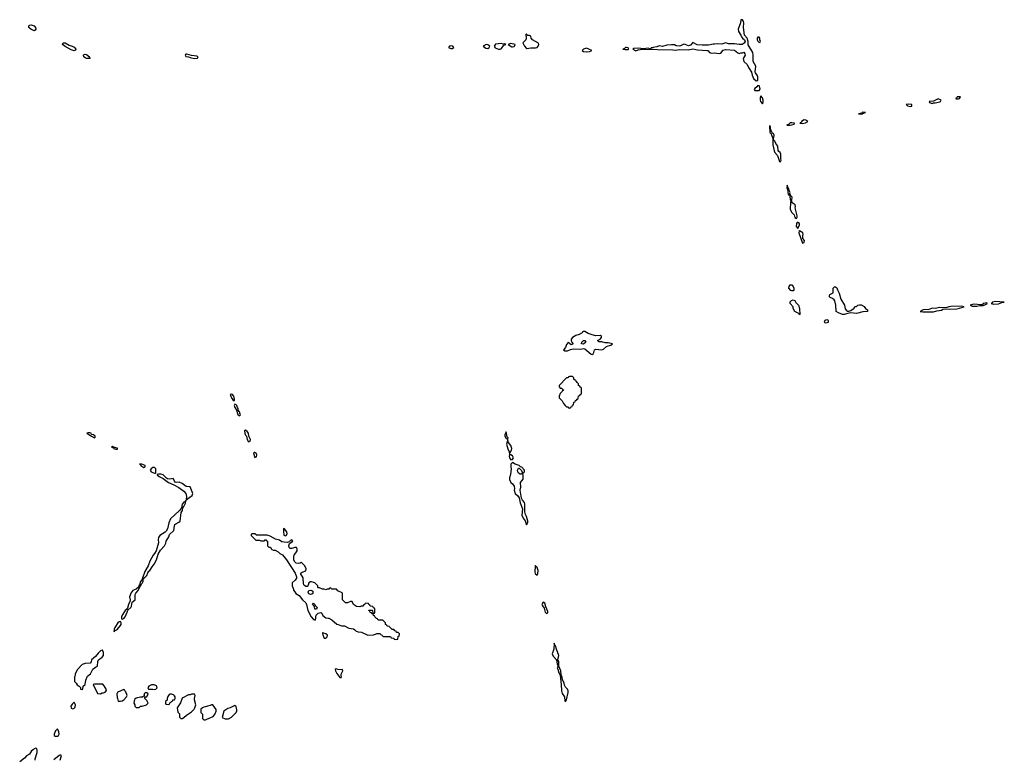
# Model space of a CAD drawing. Header units: inches. Extents: x 2769379 to 2883802, y 684208 to 828654.
# Tile 118 of 256: x 2786002 to 2798766, y 748322 to 757911. Entities that reach past the tile are written whole.
import ezdxf

# ---------------------------------------------------------------- set-up
doc = ezdxf.new("R2010")
doc.units = ezdxf.units.IN
doc.header["$MEASUREMENT"] = 0
for name, color, linetype in [('C7784', 7, 'Continuous'), ('C7785', 7, 'Continuous'), ('C7794', 7, 'Continuous'), ('C7795', 7, 'Continuous')]:
    doc.layers.add(name, color=color, linetype=linetype)

msp = doc.modelspace()

# ---------------------------------------------------------------- linework, layer by layer
at = {"layer": 'C7784', "color": 2, "elevation": 6}
for points in [[(2787225, 750000), (2787222, 749982), (2787230, 749974), (2787233, 749987), (2787255, 750000)], [(2786202, 748310), (2786202, 748330), (2786228, 748410), (2786227, 748447), (2786222, 748462), (2786210, 748466), (2786190, 748458), (2786177, 748443), (2786154, 748430), (2786131, 748389), (2786090, 748368), (2786064, 748336), (2786002, 748290)], [(2786528, 748310), (2786546, 748370), (2786536, 748376), (2786524, 748376), (2786514, 748370), (2786446, 748314)]]:
    msp.add_lwpolyline(points, dxfattribs=at)
for points in [[(2789930, 749966), (2789926, 749954), (2789930, 749934), (2789943, 749903), (2789950, 749891), (2789970, 749891), (2789989, 749910), (2789994, 749930), (2789970, 749949), (2789936, 749956)], [(2787070, 749738), (2787050, 749729), (2787020, 749700), (2786984, 749656), (2786934, 749610), (2786930, 749586), (2786914, 749570), (2786850, 749566), (2786814, 749550), (2786750, 749486), (2786722, 749430), (2786722, 749410), (2786714, 749390), (2786714, 749330), (2786734, 749310), (2786746, 749286), (2786774, 749270), (2786790, 749254), (2786792, 749230), (2786810, 749226), (2786819, 749230), (2786824, 749270), (2786850, 749291), (2786861, 749350), (2786879, 749401), (2786922, 749430), (2786949, 749491), (2786983, 749517), (2787009, 749531), (2787017, 749590), (2787024, 749610), (2787073, 749647), (2787089, 749670), (2787090, 749706), (2787076, 749736)], [(2787078, 749298), (2786970, 749298), (2786954, 749290), (2787010, 749174), (2787050, 749172), (2787070, 749182), (2787090, 749182), (2787108, 749192), (2787126, 749214), (2787122, 749230), (2787096, 749276)], [(2787710, 749288), (2787674, 749270), (2787662, 749250), (2787673, 749233), (2787730, 749232), (2787750, 749225), (2787766, 749230), (2787786, 749250), (2787775, 749275), (2787747, 749287)], [(2787350, 749226), (2787282, 749198), (2787272, 749190), (2787262, 749170), (2787265, 749125), (2787272, 749110), (2787278, 749078), (2787310, 749074), (2787330, 749082), (2787350, 749092), (2787388, 749130), (2787395, 749150), (2787379, 749199), (2787366, 749210), (2787362, 749222)], [(2787650, 749186), (2787630, 749186), (2787614, 749170), (2787614, 749146), (2787592, 749128), (2787570, 749128), (2787510, 749115), (2787490, 749098), (2787482, 749050), (2787494, 749030), (2787494, 749010), (2787510, 748994), (2787550, 748994), (2787569, 749011), (2787590, 749011), (2787646, 749030), (2787668, 749050), (2787650, 749086), (2787626, 749110), (2787626, 749134), (2787650, 749134), (2787666, 749170)], [(2787970, 749166), (2787950, 749166), (2787938, 749162), (2787924, 749136), (2787914, 749110), (2787914, 749090), (2787894, 749070), (2787894, 749050), (2787898, 749038), (2787930, 749034), (2787942, 749038), (2787947, 749053), (2787962, 749058), (2787967, 749073), (2787982, 749078), (2787987, 749093), (2788010, 749094), (2788018, 749110), (2788018, 749130), (2788010, 749146), (2787996, 749156)], [(2788230, 749168), (2788210, 749158), (2788190, 749158), (2788110, 749115), (2788085, 749055), (2788045, 748990), (2788053, 748933), (2788072, 748910), (2788074, 748870), (2788093, 748853), (2788110, 748852), (2788130, 748862), (2788165, 748895), (2788230, 748938), (2788262, 748970), (2788274, 748990), (2788284, 749030), (2788268, 749092), (2788268, 749110), (2788278, 749150), (2788267, 749167)], [(2786710, 749062), (2786681, 749039), (2786667, 749010), (2786670, 748987), (2786690, 748978), (2786710, 748985), (2786720, 749000), (2786724, 749030)], [(2788490, 749028), (2788470, 749018), (2788390, 748999), (2788372, 748990), (2788352, 748970), (2788352, 748930), (2788372, 748908), (2788372, 748850), (2788390, 748832), (2788410, 748832), (2788430, 748842), (2788510, 748878), (2788536, 748910), (2788548, 748948), (2788548, 748968), (2788507, 749027)], [(2788790, 749018), (2788730, 748989), (2788700, 748980), (2788650, 748948), (2788626, 748866), (2788665, 748845), (2788710, 748846), (2788748, 748870), (2788808, 748930), (2788818, 748950), (2788816, 748964), (2788807, 749007), (2788796, 749016)], [(2786490, 748715), (2786468, 748692), (2786447, 748650), (2786451, 748630), (2786464, 748624), (2786490, 748622), (2786506, 748630), (2786512, 748650), (2786510, 748678), (2786501, 748701)]]:
    msp.add_lwpolyline(points, close=True, dxfattribs=at)
at = {"layer": 'C7785', "color": 2}
for points, elevation in [([(2786190, 757769), (2786147, 757787), (2786125, 757805), (2786119, 757810), (2786119, 757830), (2786130, 757839), (2786150, 757844), (2786191, 757830), (2786207, 757810), (2786211, 757790), (2786203, 757777)], 2), ([(2786710, 757509), (2786670, 757521), (2786590, 757565), (2786558, 757590), (2786566, 757610), (2786592, 757610), (2786642, 757582), (2786682, 757570), (2786710, 757555), (2786731, 757530), (2786725, 757515)], 2), ([(2786910, 757409), (2786870, 757409), (2786850, 757419), (2786835, 757430), (2786828, 757452), (2786838, 757462), (2786850, 757465), (2786870, 757459), (2786905, 757430), (2786904, 757424), (2786914, 757410)], 2), ([(2788170, 757465), (2788157, 757463), (2788148, 757452), (2788156, 757436), (2788190, 757431), (2788210, 757422), (2788270, 757408), (2788308, 757412), (2788315, 757430), (2788299, 757439), (2788230, 757449)], 6), ([(2788743, 753057), (2788732, 753050), (2788737, 753030), (2788750, 753001), (2788757, 752997), (2788770, 752972), (2788786, 752974), (2788788, 752992), (2788779, 753030), (2788762, 753050)], 6), ([(2788790, 752928), (2788784, 752910), (2788790, 752882), (2788814, 752850), (2788830, 752794), (2788850, 752774), (2788866, 752790), (2788858, 752798), (2788850, 752826), (2788835, 752850), (2788833, 752870), (2788824, 752884), (2788817, 752910), (2788810, 752919)], 6), ([(2788930, 752588), (2788918, 752582), (2788921, 752550), (2788930, 752525), (2788941, 752510), (2788951, 752470), (2788970, 752438), (2788990, 752445), (2788993, 752470), (2788974, 752510), (2788969, 752550), (2788952, 752572)], 6), ([(2786910, 752557), (2786890, 752557), (2786872, 752550), (2786910, 752525), (2786922, 752522), (2786932, 752510), (2786970, 752492), (2786982, 752498), (2786982, 752510), (2786958, 752530), (2786935, 752535), (2786928, 752550)], 6), ([(2787204, 752376), (2787194, 752370), (2787220, 752360), (2787222, 752350), (2787230, 752347), (2787250, 752341), (2787270, 752342), (2787270, 752354), (2787250, 752362), (2787234, 752366), (2787222, 752362), (2787226, 752370)], 6), ([(2789050, 752302), (2789041, 752299), (2789032, 752290), (2789050, 752234), (2789070, 752242), (2789075, 752270), (2789068, 752290)], 6), ([(2787586, 752150), (2787554, 752150), (2787565, 752145), (2787571, 752130), (2787610, 752107), (2787628, 752112), (2787629, 752130)], 6), ([(2787730, 752107), (2787707, 752090), (2787695, 752070), (2787705, 752050), (2787750, 752031), (2787768, 752032), (2787767, 752090), (2787750, 752107)], 6), ([(2787830, 752021), (2787800, 752020), (2787785, 752015), (2787785, 752010), (2787810, 751987), (2787861, 751961), (2787931, 751910), (2788001, 751881), (2788066, 751846), (2788130, 751797), (2788155, 751770), (2788164, 751730), (2788162, 751690), (2788165, 751685), (2788170, 751686), (2788179, 751701), (2788236, 751744), (2788246, 751770), (2788213, 751853), (2788160, 751860), (2788110, 751896), (2788070, 751916), (2788030, 751912), (2788016, 751916), (2788007, 751927), (2788001, 751950), (2787990, 751962), (2787950, 751955), (2787918, 751958), (2787904, 751965), (2787862, 752010)], 6), ([(2788150, 751678), (2788142, 751658), (2788130, 751654), (2788110, 751628), (2788098, 751582), (2788074, 751546), (2787958, 751442), (2787934, 751386), (2787917, 751310), (2787902, 751278), (2787890, 751265), (2787818, 751222), (2787801, 751199), (2787798, 751170), (2787803, 751130), (2787773, 751027), (2787750, 750990), (2787731, 750970), (2787687, 750890), (2787667, 750830), (2787624, 750756), (2787594, 750670), (2787598, 750662), (2787590, 750666), (2787586, 750650), (2787570, 750628), (2787557, 750583), (2787546, 750570), (2787544, 750556), (2787511, 750529), (2787470, 750509), (2787443, 750477), (2787436, 750450), (2787425, 750430), (2787433, 750390), (2787431, 750370), (2787411, 750330), (2787399, 750281), (2787392, 750268), (2787369, 750251), (2787331, 750190), (2787323, 750170), (2787323, 750143), (2787330, 750138), (2787350, 750148), (2787369, 750170), (2787397, 750230), (2787404, 750256), (2787443, 750290), (2787451, 750309), (2787462, 750358), (2787498, 750390), (2787500, 750460), (2787506, 750474), (2787539, 750510), (2787560, 750560), (2787570, 750565), (2787581, 750599), (2787596, 750610), (2787601, 750630), (2787600, 750660), (2787610, 750662), (2787620, 750680), (2787630, 750684), (2787650, 750707), (2787662, 750738), (2787677, 750763), (2787690, 750771), (2787721, 750819), (2787747, 750850), (2787776, 750910), (2787797, 750983), (2787828, 751032), (2787878, 751090), (2787895, 751125), (2787900, 751150), (2787935, 751205), (2787944, 751236), (2788001, 751290), (2788007, 751350), (2788015, 751365), (2788024, 751376), (2788064, 751396), (2788081, 751410), (2788097, 751523), (2788112, 751550), (2788117, 751583), (2788130, 751598), (2788150, 751642), (2788155, 751675)], 6), ([(2789427, 751313), (2789422, 751310), (2789421, 751279), (2789427, 751230), (2789450, 751218), (2789462, 751230), (2789469, 751250), (2789464, 751270), (2789435, 751310)], 6), ([(2789770, 750459), (2789749, 750469), (2789743, 750490), (2789750, 750510), (2789776, 750516), (2789790, 750510), (2789800, 750500), (2789804, 750490), (2789801, 750470), (2789790, 750461)], 6), ([(2789830, 750267), (2789826, 750270), (2789822, 750302), (2789815, 750315), (2789810, 750315), (2789799, 750330), (2789810, 750345), (2789830, 750331), (2789836, 750310), (2789857, 750290), (2789850, 750269)], 6)]:
    msp.add_lwpolyline(points, close=True, dxfattribs=dict(at, elevation=elevation))
at = {"layer": 'C7785', "color": 2, "elevation": 6}
for points in [[(2790000, 750526), (2789990, 750526), (2789970, 750518), (2789947, 750527), (2789928, 750528), (2789890, 750546), (2789870, 750546), (2789866, 750550), (2789866, 750570), (2789828, 750608), (2789816, 750616), (2789784, 750624), (2789770, 750625), (2789751, 750610), (2789741, 750579), (2789730, 750564), (2789710, 750563), (2789695, 750575), (2789686, 750586), (2789683, 750603), (2789676, 750676), (2789644, 750730), (2789650, 750741), (2789662, 750750), (2789713, 750767), (2789715, 750795), (2789695, 750835), (2789654, 750874), (2789650, 750875), (2789637, 750863), (2789610, 750859), (2789586, 750866), (2789565, 750885), (2789557, 750910), (2789555, 750950), (2789562, 750970), (2789597, 751023), (2789597, 751050), (2789589, 751069), (2789570, 751069), (2789530, 751054), (2789510, 751055), (2789494, 751070), (2789492, 751090), (2789500, 751120), (2789542, 751150), (2789530, 751168), (2789510, 751159), (2789498, 751142), (2789484, 751136), (2789468, 751132), (2789430, 751136), (2789402, 751142), (2789370, 751164), (2789318, 751178), (2789250, 751214), (2789210, 751228), (2789073, 751227), (2789050, 751246), (2789010, 751246), (2789002, 751238), (2789004, 751224), (2789010, 751214), (2789064, 751164), (2789110, 751162), (2789130, 751154), (2789170, 751154), (2789182, 751158), (2789190, 751174), (2789198, 751158), (2789214, 751150), (2789214, 751090), (2789230, 751074), (2789253, 751073), (2789262, 751050), (2789270, 751042), (2789293, 751033), (2789312, 751032), (2789352, 751012), (2789374, 750990), (2789410, 750972), (2789462, 750910), (2789574, 750734), (2789591, 750690), (2789591, 750669), (2789575, 750645), (2789534, 750610), (2789534, 750570), (2789552, 750530), (2789553, 750513), (2789570, 750494), (2789582, 750470), (2789624, 750444), (2789668, 750388), (2789711, 750350), (2789721, 750330), (2789738, 750250), (2789781, 750170), (2789810, 750136), (2789834, 750126), (2789839, 750150), (2789839, 750170), (2789847, 750193), (2789870, 750218), (2789907, 750227), (2789918, 750218), (2789930, 750186), (2789970, 750158), (2790000, 750153)], [(2787255, 750000), (2787272, 750010), (2787310, 750059), (2787316, 750070), (2787316, 750090), (2787310, 750109), (2787290, 750105), (2787275, 750090), (2787237, 750030), (2787227, 750010), (2787225, 750000)]]:
    msp.add_lwpolyline(points, dxfattribs=at)
at = {"layer": 'C7794', "color": 2, "elevation": 6}
msp.add_lwpolyline([(2790345, 750000), (2790364, 749984), (2790390, 749974), (2790432, 749972), (2790513, 749933), (2790590, 749934), (2790616, 749944), (2790630, 749954), (2790670, 749954), (2790713, 749913), (2790810, 749914), (2790818, 749898), (2790853, 749893), (2790858, 749878), (2790890, 749874), (2790902, 749878), (2790907, 749913), (2790922, 749918), (2790926, 749950), (2790910, 749966), (2790887, 749967), (2790882, 749982), (2790867, 749987), (2790856, 750000)], dxfattribs=at)
for points in [[(2792930, 749826), (2792925, 749750), (2792904, 749690), (2792918, 749658), (2792961, 749610), (2792970, 749554), (2792982, 749530), (2792971, 749510), (2792976, 749490), (2792990, 749445), (2793004, 749424), (2793010, 749394), (2793014, 749394), (2793012, 749368), (2793023, 749290), (2793024, 749210), (2793036, 749176), (2793063, 749130), (2793070, 749074), (2793082, 749078), (2793090, 749094), (2793111, 749190), (2793110, 749210), (2793102, 749230), (2793077, 749257), (2793063, 749283), (2793060, 749310), (2793037, 749357), (2793030, 749406), (2793026, 749406), (2793020, 749420), (2793018, 749470), (2792992, 749530), (2792992, 749590), (2792977, 749610), (2792991, 749670), (2792959, 749750), (2792950, 749795), (2792940, 749800)], [(2790104, 749496), (2790093, 749487), (2790096, 749470), (2790114, 749434), (2790150, 749382), (2790170, 749382), (2790174, 749390), (2790168, 749408), (2790168, 749428), (2790189, 749470), (2790186, 749486), (2790178, 749482), (2790126, 749486)]]:
    msp.add_lwpolyline(points, close=True, dxfattribs=at)
at = {"layer": 'C7795', "color": 2}
for points, elevation in [([(2795349, 757911), (2795346, 757870), (2795315, 757790), (2795320, 757760), (2795351, 757711), (2795358, 757690), (2795371, 757670), (2795397, 757650), (2795406, 757630), (2795395, 757605), (2795369, 757591), (2795330, 757588), (2795270, 757600), (2795190, 757600), (2795150, 757612), (2795104, 757596), (2795050, 757597), (2795010, 757592), (2794990, 757595), (2794930, 757582), (2794850, 757580), (2794785, 757585), (2794730, 757615), (2794698, 757582), (2794670, 757574), (2794630, 757590), (2794610, 757593), (2794570, 757571), (2794550, 757567), (2794512, 757572), (2794490, 757584), (2794453, 757587), (2794390, 757582), (2794336, 757564), (2794290, 757572), (2794262, 757558), (2794212, 757550), (2794210, 757546), (2794190, 757546), (2794182, 757538), (2794170, 757535), (2794150, 757542), (2794090, 757533), (2794021, 757541), (2793964, 757536), (2793951, 757530), (2793990, 757507), (2794021, 757519), (2794072, 757528), (2794470, 757522), (2794510, 757517), (2794550, 757524), (2794670, 757520), (2794730, 757535), (2794790, 757520), (2794910, 757514), (2794922, 757510), (2794946, 757486), (2794970, 757478), (2795010, 757481), (2795070, 757471), (2795090, 757479), (2795122, 757518), (2795150, 757526), (2795270, 757515), (2795310, 757482), (2795330, 757472), (2795350, 757482), (2795370, 757482), (2795390, 757491), (2795402, 757470), (2795405, 757450), (2795379, 757410), (2795391, 757371), (2795431, 757330), (2795451, 757290), (2795490, 757232), (2795498, 757190), (2795516, 757150), (2795550, 757119), (2795570, 757122), (2795569, 757170), (2795564, 757190), (2795541, 757221), (2795537, 757237), (2795544, 757310), (2795510, 757370), (2795510, 757450), (2795504, 757484), (2795447, 757587), (2795447, 757630), (2795432, 757670), (2795398, 757710), (2795387, 757810), (2795389, 757870), (2795385, 757890), (2795370, 757909)], 6), ([(2792570, 757726), (2792562, 757718), (2792567, 757670), (2792563, 757650), (2792526, 757610), (2792548, 757568), (2792570, 757538), (2792577, 757537), (2792630, 757547), (2792690, 757546), (2792710, 757551), (2792724, 757570), (2792732, 757590), (2792729, 757609), (2792648, 757650), (2792634, 757670), (2792630, 757698), (2792610, 757708), (2792588, 757708), (2792575, 757715)], 6), ([(2795590, 757686), (2795570, 757686), (2795562, 757670), (2795562, 757650), (2795570, 757634), (2795590, 757614), (2795602, 757618), (2795606, 757630), (2795598, 757650), (2795598, 757670)], 6), ([(2791590, 757573), (2791572, 757568), (2791562, 757550), (2791590, 757536), (2791610, 757536), (2791629, 757550), (2791615, 757570)], 6), ([(2792050, 757589), (2792012, 757570), (2792043, 757543), (2792070, 757539), (2792089, 757550), (2792095, 757570), (2792070, 757585)], 6), ([(2792250, 757601), (2792210, 757599), (2792170, 757593), (2792151, 757570), (2792166, 757546), (2792210, 757531), (2792230, 757531), (2792250, 757538), (2792278, 757582), (2792306, 757590), (2792290, 757598), (2792270, 757595)], 6), ([(2792370, 757604), (2792334, 757590), (2792381, 757561), (2792390, 757558), (2792410, 757565), (2792418, 757570), (2792426, 757590)], 6), ([(2793870, 757552), (2793854, 757550), (2793843, 757537), (2793822, 757530), (2793850, 757523), (2793890, 757527), (2793898, 757530), (2793890, 757546)], 6), ([(2793350, 757541), (2793312, 757530), (2793292, 757510), (2793310, 757498), (2793350, 757496), (2793390, 757499), (2793410, 757506), (2793418, 757510), (2793382, 757530)], 6), ([(2795570, 757058), (2795559, 757041), (2795530, 757018), (2795525, 757005), (2795533, 756993), (2795590, 756992), (2795599, 757010), (2795592, 757050), (2795590, 757055)], 6), ([(2795610, 756926), (2795600, 756900), (2795601, 756870), (2795606, 756850), (2795630, 756822), (2795636, 756824), (2795640, 756840), (2795638, 756870), (2795630, 756898)], 6), ([(2798198, 756910), (2798154, 756910), (2798145, 756895), (2798134, 756890), (2798145, 756885), (2798170, 756886), (2798186, 756890)], 6), ([(2797530, 756815), (2797494, 756810), (2797513, 756793), (2797550, 756787), (2797566, 756790), (2797566, 756810)], 6), ([(2797910, 756884), (2797872, 756870), (2797850, 756855), (2797794, 756850), (2797798, 756838), (2797830, 756826), (2797850, 756834), (2797870, 756832), (2797932, 756848), (2797938, 756850), (2797948, 756870)], 6), ([(2796930, 756713), (2796922, 756710), (2796920, 756700), (2796874, 756690), (2796910, 756687), (2796926, 756690), (2796922, 756698), (2796930, 756694), (2796966, 756710)], 6), ([(2795730, 756538), (2795722, 756530), (2795726, 756450), (2795738, 756438), (2795765, 756370), (2795765, 756290), (2795782, 756210), (2795790, 756191), (2795826, 756150), (2795850, 756074), (2795870, 756074), (2795873, 756090), (2795868, 756108), (2795869, 756170), (2795859, 756190), (2795843, 756203), (2795836, 756216), (2795829, 756270), (2795804, 756304), (2795790, 756335), (2795774, 756354), (2795773, 756370), (2795784, 756410), (2795777, 756430), (2795761, 756441), (2795750, 756468), (2795738, 756478)], 6), ([(2796010, 756575), (2795990, 756572), (2795970, 756554), (2795945, 756550), (2795950, 756542), (2795990, 756544), (2796042, 756558), (2796046, 756570)], 6), ([(2796170, 756612), (2796138, 756590), (2796137, 756583), (2796126, 756574), (2796114, 756570), (2796150, 756567), (2796190, 756576), (2796218, 756590), (2796194, 756610)], 6), ([(2795950, 755766), (2795946, 755730), (2795958, 755698), (2795958, 755670), (2795965, 755650), (2795970, 755642), (2795980, 755640), (2795985, 755625), (2795990, 755574), (2796010, 755574), (2796014, 755610), (2796002, 755622), (2795990, 755646), (2795982, 755642), (2795988, 755670), (2795976, 755696), (2795970, 755726), (2795966, 755726)], 6), ([(2796010, 755566), (2795998, 755562), (2795993, 755547), (2795992, 755450), (2796011, 755410), (2796040, 755380), (2796050, 755345), (2796070, 755332), (2796079, 755350), (2796082, 755370), (2796053, 755470), (2796057, 755490), (2796053, 755510), (2796017, 755537)], 6), ([(2796090, 755284), (2796080, 755280), (2796071, 755270), (2796067, 755230), (2796090, 755202), (2796109, 755250), (2796109, 755270)], 6), ([(2796110, 755178), (2796106, 755174), (2796104, 755150), (2796150, 755014), (2796170, 755022), (2796174, 755050), (2796155, 755075), (2796153, 755110), (2796157, 755130), (2796153, 755150), (2796112, 755172)], 6), ([(2796010, 754395), (2796000, 754400), (2795974, 754430), (2795975, 754450), (2795990, 754472), (2796010, 754472), (2796031, 754450), (2796038, 754430), (2796038, 754410), (2796030, 754398)], 2), ([(2796730, 754132), (2796750, 754132), (2796778, 754142), (2796818, 754170), (2796830, 754194), (2796850, 754194), (2796868, 754212), (2796890, 754214), (2796910, 754214), (2796950, 754192), (2796965, 754165), (2796994, 754150), (2796992, 754130), (2796930, 754124), (2796850, 754101), (2796771, 754109), (2796736, 754104), (2796690, 754090), (2796668, 754090), (2796618, 754110), (2796586, 754130), (2796582, 754210), (2796570, 754266), (2796560, 754280), (2796538, 754298), (2796508, 754308), (2796500, 754320), (2796498, 754330), (2796506, 754350), (2796546, 754370), (2796549, 754430), (2796568, 754452), (2796596, 754436), (2796602, 754410), (2796626, 754366), (2796645, 754290), (2796696, 754210), (2796704, 754164), (2796720, 754140)], 2), ([(2796110, 754086), (2796102, 754102), (2796049, 754129), (2796029, 754169), (2796028, 754190), (2795988, 754230), (2795988, 754252), (2796006, 754270), (2796030, 754278), (2796052, 754272), (2796065, 754245), (2796098, 754210), (2796111, 754169), (2796114, 754090)], 2), ([(2798530, 754239), (2798518, 754238), (2798492, 754230), (2798482, 754218), (2798465, 754215), (2798370, 754221), (2798322, 754210), (2798350, 754196), (2798410, 754199), (2798450, 754207), (2798490, 754207), (2798506, 754210), (2798548, 754230)], 6), ([(2798650, 754256), (2798612, 754250), (2798605, 754235), (2798594, 754230), (2798630, 754224), (2798690, 754227), (2798734, 754246), (2798766, 754250)], 6), ([(2798215, 754195), (2798074, 754194), (2798045, 754190), (2798010, 754176), (2797930, 754178), (2797871, 754169), (2797834, 754170), (2797787, 754153), (2797714, 754150), (2797674, 754130), (2797710, 754123), (2797850, 754125), (2797890, 754137), (2797950, 754145), (2797970, 754158), (2797990, 754163), (2798050, 754159), (2798150, 754164), (2798186, 754170), (2798246, 754190)], 6), ([(2796470, 754019), (2796450, 754017), (2796441, 754010), (2796432, 753990), (2796450, 753983), (2796470, 753984), (2796488, 753990), (2796489, 754010)], 6), ([(2793330, 753868), (2793313, 753867), (2793298, 753862), (2793294, 753850), (2793254, 753830), (2793210, 753815), (2793170, 753789), (2793151, 753770), (2793151, 753750), (2793155, 753735), (2793173, 753713), (2793170, 753702), (2793150, 753695), (2793110, 753728), (2793090, 753698), (2793078, 753662), (2793052, 753630), (2793070, 753618), (2793103, 753617), (2793143, 753637), (2793175, 753645), (2793270, 753639), (2793310, 753647), (2793330, 753644), (2793410, 753576), (2793430, 753572), (2793445, 753595), (2793455, 753630), (2793470, 753641), (2793550, 753631), (2793570, 753639), (2793610, 753675), (2793630, 753684), (2793666, 753690), (2793688, 753710), (2793630, 753723), (2793590, 753720), (2793550, 753733), (2793510, 753734), (2793494, 753750), (2793528, 753770), (2793546, 753790), (2793546, 753810), (2793530, 753818), (2793470, 753814), (2793425, 753825), (2793370, 753842)], 6), ([(2793310, 753706), (2793286, 753710), (2793288, 753730), (2793310, 753751), (2793330, 753751), (2793341, 753730)], 6), ([(2793170, 753286), (2793130, 753286), (2793118, 753282), (2793110, 753266), (2793090, 753266), (2792994, 753170), (2792994, 753150), (2793010, 753134), (2793030, 753134), (2793038, 753118), (2793054, 753110), (2793038, 753102), (2793034, 753090), (2793010, 753066), (2792994, 753030), (2792994, 753010), (2793034, 752970), (2793050, 752934), (2793074, 752910), (2793090, 752894), (2793113, 752893), (2793118, 752878), (2793130, 752874), (2793142, 752878), (2793147, 752893), (2793162, 752898), (2793167, 752913), (2793182, 752918), (2793187, 752953), (2793202, 752958), (2793207, 752973), (2793222, 752978), (2793227, 752993), (2793242, 752998), (2793247, 753033), (2793262, 753038), (2793267, 753053), (2793282, 753058), (2793286, 753070), (2793286, 753130), (2793282, 753142), (2793267, 753147), (2793262, 753162), (2793247, 753167), (2793246, 753190), (2793227, 753207), (2793222, 753222), (2793207, 753227), (2793202, 753242), (2793187, 753247), (2793186, 753270)], 6), ([(2792310, 752566), (2792292, 752530), (2792292, 752510), (2792310, 752482), (2792330, 752474), (2792333, 752490), (2792323, 752503)], 6), ([(2792330, 752466), (2792311, 752410), (2792328, 752348), (2792346, 752310), (2792350, 752274), (2792358, 752282), (2792360, 752300), (2792379, 752330), (2792381, 752350), (2792370, 752389), (2792339, 752430)], 6), ([(2792370, 752269), (2792352, 752268), (2792347, 752250), (2792351, 752230), (2792370, 752205), (2792390, 752211), (2792405, 752230), (2792390, 752255)], 6), ([(2792390, 752169), (2792371, 752149), (2792367, 752110), (2792373, 752090), (2792365, 752015), (2792351, 751970), (2792351, 751950), (2792371, 751911), (2792390, 751892), (2792410, 751862), (2792415, 751830), (2792411, 751810), (2792425, 751770), (2792458, 751738), (2792475, 751710), (2792488, 751648), (2792521, 751570), (2792511, 751489), (2792528, 751450), (2792555, 751415), (2792570, 751362), (2792589, 751391), (2792589, 751410), (2792573, 751470), (2792558, 751498), (2792549, 751530), (2792552, 751630), (2792545, 751650), (2792520, 751680), (2792506, 751706), (2792492, 751810), (2792497, 751850), (2792496, 751910), (2792527, 751953), (2792527, 752007), (2792522, 752022), (2792510, 752026), (2792502, 752018), (2792490, 752017), (2792470, 752033), (2792458, 752050), (2792456, 752070), (2792470, 752098), (2792477, 752097), (2792506, 752066), (2792518, 752038), (2792530, 752034), (2792546, 752050), (2792546, 752070), (2792510, 752108), (2792495, 752115), (2792478, 752130), (2792424, 752150)], 6), ([(2792690, 750835), (2792685, 750830), (2792679, 750750), (2792686, 750730), (2792710, 750711), (2792719, 750730), (2792723, 750770), (2792710, 750808), (2792698, 750818)], 6), ([(2792790, 750358), (2792771, 750330), (2792779, 750310), (2792803, 750283), (2792816, 750230), (2792830, 750211), (2792850, 750222), (2792850, 750238), (2792821, 750301), (2792810, 750348)], 6)]:
    msp.add_lwpolyline(points, close=True, dxfattribs=dict(at, elevation=elevation))
at = {"layer": 'C7795', "color": 2, "elevation": 6}
for points in [[(2790856, 750000), (2790850, 750006), (2790830, 750006), (2790790, 750046), (2790767, 750047), (2790762, 750062), (2790746, 750070), (2790746, 750090), (2790710, 750126), (2790650, 750126), (2790642, 750142), (2790627, 750147), (2790606, 750170), (2790602, 750182), (2790590, 750186), (2790586, 750206), (2790566, 750210), (2790562, 750222), (2790547, 750227), (2790542, 750242), (2790528, 750250), (2790530, 750254), (2790570, 750254), (2790574, 750250), (2790578, 750218), (2790590, 750214), (2790602, 750218), (2790606, 750230), (2790606, 750270), (2790602, 750282), (2790587, 750287), (2790582, 750302), (2790547, 750307), (2790542, 750322), (2790527, 750327), (2790522, 750342), (2790490, 750346), (2790473, 750327), (2790458, 750322), (2790450, 750306), (2790430, 750306), (2790410, 750298), (2790370, 750302), (2790328, 750330), (2790310, 750366), (2790290, 750366), (2790251, 750349), (2790226, 750350), (2790188, 750390), (2790186, 750470), (2790182, 750482), (2790127, 750507), (2790110, 750526), (2790050, 750526), (2790030, 750546), (2790018, 750542), (2790010, 750526), (2790000, 750526)], [(2790000, 750153), (2790011, 750151), (2790050, 750132), (2790113, 750073), (2790132, 750072), (2790173, 750053), (2790211, 750051), (2790270, 750022), (2790330, 750014), (2790345, 750000)]]:
    msp.add_lwpolyline(points, dxfattribs=at)

doc.saveas('drawing.dxf')
